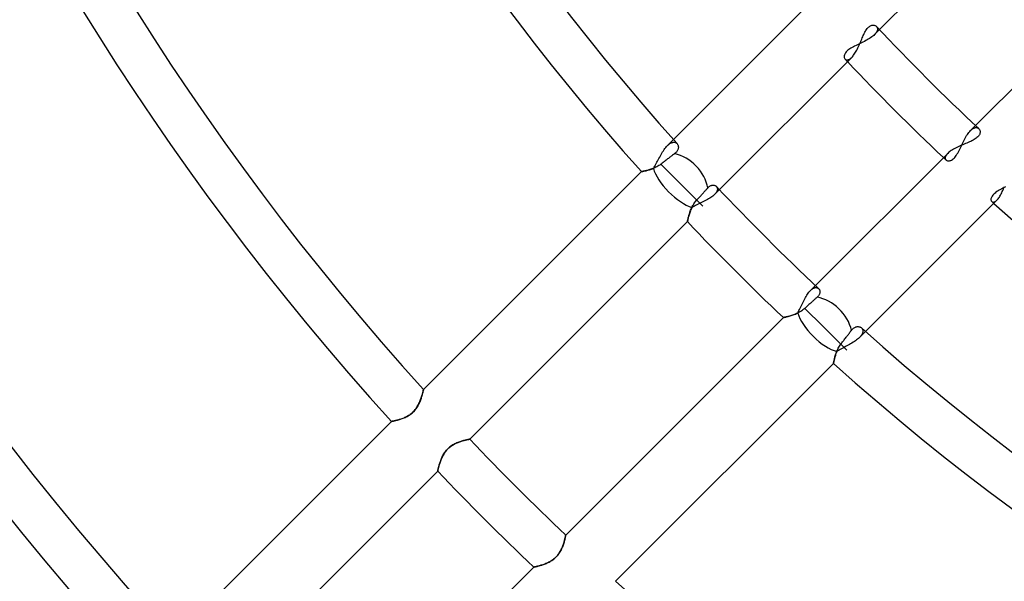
# Model space of a CAD drawing. Header units: millimetres. Extents: x -243 to 243, y -242 to 242.
# Tile 20 of 77: x -96 to -57, y -80 to -58. Entities that reach past the tile are written whole.
import ezdxf

# ---------------------------------------------------------------- set-up
doc = ezdxf.new("R2010")
doc.units = ezdxf.units.MM
doc.layers.add('MAIN-1', color=7, linetype='Continuous')

msp = doc.modelspace()

# ---------------------------------------------------------------- linework, layer by layer
at = {"layer": 'MAIN-1'}
for p, q in [((-62.244, -58.446), (-57.012, -53.215)), ((-53.215, -57.012), (-58.446, -62.244)), ((-65.193, -57.598), (-70.393, -62.798)), ((-62.756, -58.439), (-62.732, -58.406)), ((-62.732, -58.406), (-62.707, -58.377)), ((-62.707, -58.377), (-62.682, -58.351)), ((-62.682, -58.351), (-62.655, -58.328)), ((-62.655, -58.328), (-62.629, -58.309)), ((-62.629, -58.309), (-62.602, -58.293)), ((-62.602, -58.293), (-62.576, -58.282)), ((-62.576, -58.282), (-62.55, -58.273)), ((-62.55, -58.273), (-62.524, -58.268)), ((-62.524, -58.268), (-62.499, -58.266)), ((-62.499, -58.266), (-62.476, -58.267)), ((-62.476, -58.267), (-62.453, -58.27)), ((-62.453, -58.27), (-62.432, -58.276)), ((-62.432, -58.276), (-62.412, -58.284)), ((-62.412, -58.284), (-62.394, -58.294)), ((-62.394, -58.294), (-62.377, -58.306)), ((-62.377, -58.306), (-62.363, -58.319)), ((-62.363, -58.319), (-62.353, -58.331)), ((-62.353, -58.331), (-62.345, -58.343)), ((-62.345, -58.343), (-62.338, -58.356)), ((-62.338, -58.356), (-62.332, -58.37)), ((-62.332, -58.37), (-62.327, -58.385)), ((-62.327, -58.385), (-62.325, -58.4)), ((-62.325, -58.4), (-62.323, -58.416)), ((-62.947, -58.821), (-62.927, -58.774)), ((-62.927, -58.774), (-62.907, -58.728)), ((-62.907, -58.728), (-62.887, -58.682)), ((-62.887, -58.682), (-62.867, -58.638)), ((-62.867, -58.638), (-62.846, -58.594)), ((-62.846, -58.594), (-62.824, -58.552)), ((-62.824, -58.552), (-62.802, -58.512)), ((-62.802, -58.512), (-62.779, -58.474)), ((-62.779, -58.474), (-62.756, -58.439)), ((-62.639, -58.796), (-62.687, -58.825)), ((-62.593, -58.766), (-62.639, -58.796)), ((-62.55, -58.736), (-62.593, -58.766)), ((-62.51, -58.705), (-62.55, -58.736)), ((-62.473, -58.674), (-62.51, -58.705)), ((-62.44, -58.643), (-62.473, -58.674)), ((-62.44, -58.643), (-62.244, -58.446)), ((-62.421, -58.623), (-62.44, -58.643)), ((-62.403, -58.603), (-62.421, -58.623)), ((-62.387, -58.583), (-62.403, -58.603)), ((-62.373, -58.563), (-62.387, -58.583)), ((-62.361, -58.543), (-62.373, -58.563)), ((-62.35, -58.524), (-62.361, -58.543)), ((-62.341, -58.505), (-62.35, -58.524)), ((-62.334, -58.486), (-62.341, -58.505)), ((-62.329, -58.468), (-62.334, -58.486)), ((-62.325, -58.45), (-62.329, -58.468)), ((-62.324, -58.433), (-62.325, -58.45)), ((-62.323, -58.416), (-62.324, -58.433)), ((-63.375, -59.177), (-63.42, -59.205)), ((-63.328, -59.149), (-63.375, -59.177)), ((-63.278, -59.121), (-63.328, -59.149)), ((-63.226, -59.095), (-63.278, -59.121)), ((-63.173, -59.068), (-63.226, -59.095)), ((-63.119, -59.042), (-63.173, -59.068)), ((-63.064, -59.016), (-63.119, -59.042)), ((-63.118, -59.208), (-63.095, -59.161)), ((-63.095, -59.161), (-63.072, -59.113)), ((-63.072, -59.113), (-63.05, -59.064)), ((-63.009, -58.99), (-63.064, -59.016)), ((-63.05, -59.064), (-63.029, -59.015)), ((-63.029, -59.015), (-63.008, -58.966)), ((-62.953, -58.963), (-63.009, -58.99)), ((-63.008, -58.966), (-62.987, -58.918)), ((-62.987, -58.918), (-62.967, -58.869)), ((-62.967, -58.869), (-62.947, -58.821)), ((-62.898, -58.937), (-62.953, -58.963)), ((-62.843, -58.91), (-62.898, -58.937)), ((-62.79, -58.882), (-62.843, -58.91)), ((-62.738, -58.854), (-62.79, -58.882)), ((-62.687, -58.825), (-62.738, -58.854)), ((-68.575, -64.778), (-63.342, -59.545)), ((-63.637, -59.477), (-63.64, -59.505)), ((-63.64, -59.505), (-63.639, -59.53)), ((-63.639, -59.53), (-63.635, -59.554)), ((-63.63, -59.448), (-63.637, -59.477)), ((-63.635, -59.554), (-63.628, -59.576)), ((-63.619, -59.419), (-63.63, -59.448)), ((-63.628, -59.576), (-63.618, -59.595)), ((-63.604, -59.388), (-63.619, -59.419)), ((-63.584, -59.357), (-63.604, -59.388)), ((-63.56, -59.326), (-63.584, -59.357)), ((-63.531, -59.295), (-63.56, -59.326)), ((-63.498, -59.264), (-63.531, -59.295)), ((-63.461, -59.234), (-63.498, -59.264)), ((-63.42, -59.205), (-63.461, -59.234)), ((-63.386, -59.584), (-63.364, -59.566)), ((-63.364, -59.566), (-63.342, -59.545)), ((-63.342, -59.545), (-63.317, -59.518)), ((-63.317, -59.518), (-63.291, -59.488)), ((-63.291, -59.488), (-63.266, -59.455)), ((-63.266, -59.455), (-63.24, -59.419)), ((-63.24, -59.419), (-63.215, -59.381)), ((-63.215, -59.381), (-63.19, -59.34)), ((-63.19, -59.34), (-63.165, -59.298)), ((-63.165, -59.298), (-63.141, -59.254)), ((-63.141, -59.254), (-63.118, -59.208)), ((-63.618, -59.595), (-63.605, -59.611)), ((-63.605, -59.611), (-63.594, -59.621)), ((-63.594, -59.621), (-63.582, -59.63)), ((-63.582, -59.63), (-63.569, -59.636)), ((-63.569, -59.636), (-63.554, -59.641)), ((-63.554, -59.641), (-63.539, -59.644)), ((-63.539, -59.644), (-63.522, -59.644)), ((-63.522, -59.644), (-63.505, -59.643)), ((-63.505, -59.643), (-63.487, -59.639)), ((-63.487, -59.639), (-63.468, -59.633)), ((-63.468, -59.633), (-63.448, -59.624)), ((-63.448, -59.624), (-63.428, -59.613)), ((-63.428, -59.613), (-63.407, -59.6)), ((-63.407, -59.6), (-63.386, -59.584)), ((-58.446, -62.244), (-58.643, -62.44)), ((-58.855, -62.74), (-58.826, -62.69)), ((-58.826, -62.69), (-58.797, -62.641)), ((-58.797, -62.641), (-58.767, -62.595)), ((-58.767, -62.595), (-58.736, -62.551)), ((-58.736, -62.551), (-58.705, -62.51)), ((-58.705, -62.51), (-58.674, -62.473)), ((-58.674, -62.473), (-58.643, -62.44)), ((-58.643, -62.44), (-58.623, -62.421)), ((-58.623, -62.421), (-58.603, -62.403)), ((-58.603, -62.403), (-58.583, -62.387)), ((-58.583, -62.387), (-58.563, -62.373)), ((-58.563, -62.373), (-58.543, -62.361)), ((-58.543, -62.361), (-58.524, -62.35)), ((-58.524, -62.35), (-58.505, -62.341)), ((-58.505, -62.341), (-58.486, -62.334)), ((-58.486, -62.334), (-58.468, -62.329)), ((-58.468, -62.329), (-58.45, -62.325)), ((-58.45, -62.325), (-58.433, -62.324)), ((-58.433, -62.324), (-58.416, -62.323)), ((-58.416, -62.323), (-58.4, -62.325)), ((-58.4, -62.325), (-58.385, -62.327)), ((-58.36, -62.691), (-58.39, -62.718)), ((-58.385, -62.327), (-58.37, -62.332)), ((-58.37, -62.332), (-58.356, -62.338)), ((-58.334, -62.662), (-58.36, -62.691)), ((-58.356, -62.338), (-58.343, -62.345)), ((-58.343, -62.345), (-58.331, -62.353)), ((-58.312, -62.633), (-58.334, -62.662)), ((-58.331, -62.353), (-58.319, -62.363)), ((-58.319, -62.363), (-58.304, -62.379)), ((-58.295, -62.605), (-58.312, -62.633)), ((-58.304, -62.379), (-58.291, -62.398)), ((-58.282, -62.576), (-58.295, -62.605)), ((-58.291, -62.398), (-58.28, -62.42)), ((-58.273, -62.548), (-58.282, -62.576)), ((-58.28, -62.42), (-58.273, -62.443)), ((-58.273, -62.443), (-58.268, -62.467)), ((-58.268, -62.52), (-58.273, -62.548)), ((-58.268, -62.467), (-58.266, -62.493)), ((-58.266, -62.493), (-58.268, -62.52)), ((-70.696, -63.108), (-70.663, -63.071)), ((-70.663, -63.071), (-70.631, -63.036)), ((-70.393, -62.798), (-70.631, -63.036)), ((-70.631, -63.036), (-70.607, -63.013)), ((-70.607, -63.013), (-70.583, -62.992)), ((-70.583, -62.992), (-70.559, -62.973)), ((-70.559, -62.973), (-70.535, -62.956)), ((-70.535, -62.956), (-70.511, -62.942)), ((-70.511, -62.942), (-70.488, -62.929)), ((-70.488, -62.929), (-70.465, -62.919)), ((-70.465, -62.919), (-70.443, -62.912)), ((-70.443, -62.912), (-70.421, -62.906)), ((-70.421, -62.906), (-70.4, -62.903)), ((-70.4, -62.903), (-70.38, -62.901)), ((-70.38, -62.901), (-70.361, -62.902)), ((-70.361, -62.902), (-70.342, -62.905)), ((-70.342, -62.905), (-70.324, -62.909)), ((-70.324, -62.909), (-70.307, -62.916)), ((-70.307, -62.916), (-70.291, -62.924)), ((-70.291, -62.924), (-70.276, -62.934)), ((-70.276, -62.934), (-70.263, -62.945)), ((-70.263, -62.945), (-70.25, -62.958)), ((-70.25, -62.958), (-70.238, -62.973)), ((-70.238, -62.973), (-70.227, -62.989)), ((-70.227, -62.989), (-70.218, -63.006)), ((-70.218, -63.006), (-70.211, -63.025)), ((-70.211, -63.025), (-70.205, -63.045)), ((-70.205, -63.045), (-70.201, -63.065)), ((-70.201, -63.065), (-70.199, -63.086)), ((-59.11, -63.071), (-59.163, -63.096)), ((-59.056, -63.047), (-59.11, -63.071)), ((-59.002, -63.023), (-59.056, -63.047)), ((-59.044, -63.123), (-59.018, -63.068)), ((-59.018, -63.068), (-58.992, -63.013)), ((-58.948, -63), (-59.002, -63.023)), ((-58.992, -63.013), (-58.965, -62.957)), ((-58.965, -62.957), (-58.938, -62.902)), ((-58.894, -62.977), (-58.948, -63)), ((-58.938, -62.902), (-58.911, -62.847)), ((-58.911, -62.847), (-58.883, -62.793)), ((-58.841, -62.955), (-58.894, -62.977)), ((-58.883, -62.793), (-58.855, -62.74)), ((-58.788, -62.933), (-58.841, -62.955)), ((-58.737, -62.911), (-58.788, -62.933)), ((-58.687, -62.889), (-58.737, -62.911)), ((-58.638, -62.867), (-58.687, -62.889)), ((-58.591, -62.844), (-58.638, -62.867)), ((-58.545, -62.821), (-58.591, -62.844)), ((-58.502, -62.796), (-58.545, -62.821)), ((-58.461, -62.771), (-58.502, -62.796)), ((-58.424, -62.745), (-58.461, -62.771)), ((-58.39, -62.718), (-58.424, -62.745)), ((-70.937, -63.488), (-70.908, -63.435)), ((-70.908, -63.435), (-70.88, -63.384)), ((-70.88, -63.384), (-70.85, -63.334)), ((-70.85, -63.334), (-70.82, -63.285)), ((-70.82, -63.285), (-70.79, -63.237)), ((-70.79, -63.237), (-70.759, -63.192)), ((-70.759, -63.192), (-70.728, -63.149)), ((-70.728, -63.149), (-70.696, -63.108)), ((-70.479, -63.455), (-70.507, -63.476)), ((-70.452, -63.434), (-70.479, -63.455)), ((-70.424, -63.413), (-70.452, -63.434)), ((-70.397, -63.393), (-70.424, -63.413)), ((-70.371, -63.373), (-70.397, -63.393)), ((-70.346, -63.354), (-70.371, -63.373)), ((-70.32, -63.333), (-70.346, -63.354)), ((-70.297, -63.312), (-70.32, -63.333)), ((-70.276, -63.29), (-70.297, -63.312)), ((-70.257, -63.267), (-70.276, -63.29)), ((-70.242, -63.244), (-70.257, -63.267)), ((-70.228, -63.221), (-70.242, -63.244)), ((-70.218, -63.198), (-70.228, -63.221)), ((-70.21, -63.175), (-70.218, -63.198)), ((-70.204, -63.152), (-70.21, -63.175)), ((-70.2, -63.13), (-70.204, -63.152)), ((-70.198, -63.108), (-70.2, -63.13)), ((-70.199, -63.086), (-70.198, -63.108)), ((-59.545, -63.342), (-64.778, -68.575)), ((-59.633, -63.467), (-59.639, -63.486)), ((-59.624, -63.448), (-59.633, -63.467)), ((-59.613, -63.428), (-59.624, -63.448)), ((-59.6, -63.407), (-59.613, -63.428)), ((-59.584, -63.386), (-59.6, -63.407)), ((-59.566, -63.364), (-59.584, -63.386)), ((-59.545, -63.342), (-59.566, -63.364)), ((-59.515, -63.314), (-59.545, -63.342)), ((-59.481, -63.286), (-59.515, -63.314)), ((-59.444, -63.257), (-59.481, -63.286)), ((-59.403, -63.229), (-59.444, -63.257)), ((-59.359, -63.201), (-59.403, -63.229)), ((-59.313, -63.174), (-59.359, -63.201)), ((-59.265, -63.147), (-59.313, -63.174)), ((-59.266, -63.5), (-59.237, -63.464)), ((-59.215, -63.121), (-59.265, -63.147)), ((-59.237, -63.464), (-59.207, -63.423)), ((-59.163, -63.096), (-59.215, -63.121)), ((-59.207, -63.423), (-59.179, -63.379)), ((-59.179, -63.379), (-59.151, -63.332)), ((-59.151, -63.332), (-59.124, -63.282)), ((-59.124, -63.282), (-59.097, -63.23)), ((-59.097, -63.23), (-59.07, -63.177)), ((-59.07, -63.177), (-59.044, -63.123)), ((-71.156, -63.891), (-71.128, -63.845)), ((-71.128, -63.845), (-71.101, -63.797)), ((-71.101, -63.797), (-71.074, -63.747)), ((-71.074, -63.747), (-71.047, -63.696)), ((-71.015, -63.853), (-71.055, -63.875)), ((-71.047, -63.696), (-71.02, -63.645)), ((-71.02, -63.645), (-70.992, -63.592)), ((-70.975, -63.829), (-71.015, -63.853)), ((-70.992, -63.592), (-70.965, -63.54)), ((-70.936, -63.803), (-70.975, -63.829)), ((-70.965, -63.54), (-70.937, -63.488)), ((-70.898, -63.775), (-70.936, -63.803)), ((-70.867, -63.751), (-70.898, -63.775)), ((-70.898, -63.775), (-70.184, -64.488)), ((-70.836, -63.727), (-70.867, -63.751)), ((-70.806, -63.704), (-70.836, -63.727)), ((-70.777, -63.682), (-70.806, -63.704)), ((-70.746, -63.659), (-70.777, -63.682)), ((-70.716, -63.635), (-70.746, -63.659)), ((-70.684, -63.611), (-70.716, -63.635)), ((-70.653, -63.588), (-70.684, -63.611)), ((-70.622, -63.564), (-70.653, -63.588)), ((-70.592, -63.541), (-70.622, -63.564)), ((-70.562, -63.518), (-70.592, -63.541)), ((-70.534, -63.497), (-70.562, -63.518)), ((-70.507, -63.476), (-70.534, -63.497)), ((-59.643, -63.505), (-59.644, -63.522)), ((-59.644, -63.522), (-59.644, -63.539)), ((-59.644, -63.539), (-59.641, -63.554)), ((-59.639, -63.486), (-59.643, -63.505)), ((-59.641, -63.554), (-59.636, -63.569)), ((-59.636, -63.569), (-59.63, -63.582)), ((-59.63, -63.582), (-59.621, -63.594)), ((-59.621, -63.594), (-59.611, -63.605)), ((-59.611, -63.605), (-59.595, -63.618)), ((-59.595, -63.618), (-59.576, -63.628)), ((-59.576, -63.628), (-59.555, -63.635)), ((-59.555, -63.635), (-59.531, -63.639)), ((-59.531, -63.639), (-59.505, -63.64)), ((-59.505, -63.64), (-59.478, -63.637)), ((-59.478, -63.637), (-59.45, -63.631)), ((-59.45, -63.631), (-59.42, -63.62)), ((-59.42, -63.62), (-59.39, -63.605)), ((-59.39, -63.605), (-59.359, -63.586)), ((-59.359, -63.586), (-59.328, -63.562)), ((-59.328, -63.562), (-59.297, -63.533)), ((-59.297, -63.533), (-59.266, -63.5)), ((-71.66, -64.066), (-80.279, -72.685)), ((-71.659, -64.066), (-71.66, -64.066)), ((-71.66, -64.066), (-71.659, -64.066)), ((-71.654, -64.065), (-71.659, -64.066)), ((-71.659, -64.066), (-71.654, -64.065)), ((-71.647, -64.063), (-71.654, -64.065)), ((-71.654, -64.065), (-71.645, -64.063)), ((-71.636, -64.061), (-71.647, -64.063)), ((-71.645, -64.063), (-71.634, -64.061)), ((-71.623, -64.059), (-71.636, -64.061)), ((-71.634, -64.061), (-71.62, -64.058)), ((-71.607, -64.056), (-71.623, -64.059)), ((-71.62, -64.058), (-71.602, -64.055)), ((-71.588, -64.052), (-71.607, -64.056)), ((-71.602, -64.055), (-71.582, -64.051)), ((-71.567, -64.048), (-71.588, -64.052)), ((-71.582, -64.051), (-71.559, -64.046)), ((-71.544, -64.043), (-71.567, -64.048)), ((-71.559, -64.046), (-71.533, -64.04)), ((-71.518, -64.037), (-71.544, -64.043)), ((-71.533, -64.04), (-71.506, -64.034)), ((-71.49, -64.031), (-71.518, -64.037)), ((-71.506, -64.034), (-71.476, -64.027)), ((-71.461, -64.023), (-71.49, -64.031)), ((-71.476, -64.027), (-71.444, -64.019)), ((-71.43, -64.015), (-71.461, -64.023)), ((-71.444, -64.019), (-71.41, -64.01)), ((-71.397, -64.007), (-71.43, -64.015)), ((-71.41, -64.01), (-71.375, -64)), ((-71.362, -63.997), (-71.397, -64.007)), ((-71.375, -64), (-71.339, -63.99)), ((-71.327, -63.986), (-71.362, -63.997)), ((-71.339, -63.99), (-71.301, -63.978)), ((-71.29, -63.974), (-71.327, -63.986)), ((-71.301, -63.978), (-71.263, -63.965)), ((-71.252, -63.961), (-71.29, -63.974)), ((-71.263, -63.965), (-71.224, -63.951)), ((-71.214, -63.947), (-71.252, -63.961)), ((-71.224, -63.951), (-71.184, -63.935)), ((-71.175, -63.931), (-71.214, -63.947)), ((-71.184, -63.935), (-71.156, -63.891)), ((-71.135, -63.914), (-71.175, -63.931)), ((-71.095, -63.895), (-71.135, -63.914)), ((-71.055, -63.875), (-71.095, -63.895)), ((-69.235, -65.438), (-70.184, -64.488)), ((-68.956, -64.642), (-68.935, -64.63)), ((-68.935, -64.63), (-68.914, -64.62)), ((-68.914, -64.62), (-68.893, -64.612)), ((-68.893, -64.612), (-68.872, -64.606)), ((-68.872, -64.606), (-68.852, -64.602)), ((-68.852, -64.602), (-68.833, -64.601)), ((-68.833, -64.601), (-68.814, -64.601)), ((-68.814, -64.601), (-68.795, -64.602)), ((-68.795, -64.602), (-68.778, -64.605)), ((-68.778, -64.605), (-68.761, -64.61)), ((-68.761, -64.61), (-68.745, -64.616)), ((-68.745, -64.616), (-68.731, -64.623)), ((-68.731, -64.623), (-68.717, -64.632)), ((-68.717, -64.632), (-68.705, -64.642)), ((-69.327, -65.033), (-69.302, -65.005)), ((-69.302, -65.005), (-69.277, -64.978)), ((-69.277, -64.978), (-69.253, -64.951)), ((-69.253, -64.951), (-69.23, -64.925)), ((-69.23, -64.925), (-69.208, -64.901)), ((-69.208, -64.901), (-69.186, -64.876)), ((-69.186, -64.876), (-69.163, -64.852)), ((-69.163, -64.852), (-69.141, -64.827)), ((-69.141, -64.827), (-69.119, -64.803)), ((-69.119, -64.803), (-69.098, -64.779)), ((-69.098, -64.779), (-69.077, -64.756)), ((-69.077, -64.756), (-69.057, -64.734)), ((-69.057, -64.734), (-69.038, -64.713)), ((-69.038, -64.713), (-69.018, -64.692)), ((-69.018, -64.692), (-68.998, -64.673)), ((-68.998, -64.673), (-68.977, -64.656)), ((-68.977, -64.656), (-68.956, -64.642)), ((-68.801, -65.002), (-68.836, -65.032)), ((-68.77, -64.973), (-68.801, -65.002)), ((-68.77, -64.973), (-68.575, -64.778)), ((-68.751, -64.953), (-68.77, -64.973)), ((-68.733, -64.933), (-68.751, -64.953)), ((-68.718, -64.913), (-68.733, -64.933)), ((-68.703, -64.893), (-68.718, -64.913)), ((-68.705, -64.642), (-68.693, -64.653)), ((-68.691, -64.874), (-68.703, -64.893)), ((-68.693, -64.653), (-68.684, -64.664)), ((-68.681, -64.855), (-68.691, -64.874)), ((-68.684, -64.664), (-68.675, -64.676)), ((-68.672, -64.836), (-68.681, -64.855)), ((-68.675, -64.676), (-68.668, -64.689)), ((-68.665, -64.817), (-68.672, -64.836)), ((-68.668, -64.689), (-68.663, -64.703)), ((-68.66, -64.799), (-68.665, -64.817)), ((-68.663, -64.703), (-68.658, -64.717)), ((-68.656, -64.782), (-68.66, -64.799)), ((-68.658, -64.717), (-68.655, -64.732)), ((-68.654, -64.765), (-68.656, -64.782)), ((-68.655, -64.732), (-68.654, -64.748)), ((-68.654, -64.748), (-68.654, -64.765)), ((-57.788, -65.03), (-57.805, -65.059)), ((-57.766, -65.001), (-57.788, -65.03)), ((-57.739, -64.971), (-57.766, -65.001)), ((-57.709, -64.942), (-57.739, -64.971)), ((-57.675, -64.912), (-57.709, -64.942)), ((-57.638, -64.883), (-57.675, -64.912)), ((-57.598, -64.855), (-57.638, -64.883)), ((-57.554, -64.826), (-57.598, -64.855)), ((-57.508, -64.798), (-57.554, -64.826)), ((-57.46, -64.771), (-57.508, -64.798)), ((-57.479, -65.033), (-57.456, -64.992)), ((-57.411, -64.743), (-57.46, -64.771)), ((-57.456, -64.992), (-57.433, -64.949)), ((-57.433, -64.949), (-57.41, -64.903)), ((-57.361, -64.716), (-57.411, -64.743)), ((-57.41, -64.903), (-57.388, -64.856)), ((-57.388, -64.856), (-57.367, -64.808)), ((-57.367, -64.808), (-57.346, -64.758)), ((-57.309, -64.688), (-57.361, -64.716)), ((-57.346, -64.758), (-57.326, -64.707)), ((-57.326, -64.707), (-57.306, -64.655)), ((-57.258, -64.661), (-57.309, -64.688)), ((-69.646, -65.447), (-69.627, -65.41)), ((-69.627, -65.41), (-69.605, -65.373)), ((-69.605, -65.373), (-69.583, -65.336)), ((-69.583, -65.336), (-69.558, -65.3)), ((-69.516, -65.403), (-69.566, -65.428)), ((-69.558, -65.3), (-69.532, -65.265)), ((-69.532, -65.265), (-69.505, -65.23)), ((-69.464, -65.378), (-69.516, -65.403)), ((-69.505, -65.23), (-69.476, -65.197)), ((-69.476, -65.197), (-69.451, -65.17)), ((-69.412, -65.354), (-69.464, -65.378)), ((-69.451, -65.17), (-69.428, -65.144)), ((-69.428, -65.144), (-69.403, -65.117)), ((-69.359, -65.329), (-69.412, -65.354)), ((-69.403, -65.117), (-69.378, -65.089)), ((-69.378, -65.089), (-69.352, -65.061)), ((-69.307, -65.304), (-69.359, -65.329)), ((-69.352, -65.061), (-69.327, -65.033)), ((-69.254, -65.279), (-69.307, -65.304)), ((-69.202, -65.253), (-69.254, -65.279)), ((-69.15, -65.227), (-69.202, -65.253)), ((-69.099, -65.201), (-69.15, -65.227)), ((-69.05, -65.174), (-69.099, -65.201)), ((-69.003, -65.146), (-69.05, -65.174)), ((-68.958, -65.118), (-69.003, -65.146)), ((-68.914, -65.09), (-68.958, -65.118)), ((-68.874, -65.061), (-68.914, -65.09)), ((-68.836, -65.032), (-68.874, -65.061)), ((-62.798, -70.393), (-57.598, -65.193)), ((-57.834, -65.139), (-57.837, -65.164)), ((-57.837, -65.164), (-57.836, -65.186)), ((-57.836, -65.186), (-57.832, -65.206)), ((-57.828, -65.114), (-57.834, -65.139)), ((-57.832, -65.206), (-57.825, -65.224)), ((-57.819, -65.087), (-57.828, -65.114)), ((-57.825, -65.224), (-57.815, -65.24)), ((-57.805, -65.059), (-57.819, -65.087)), ((-57.815, -65.24), (-57.804, -65.252)), ((-57.804, -65.252), (-57.791, -65.261)), ((-57.791, -65.261), (-57.777, -65.268)), ((-57.777, -65.268), (-57.761, -65.272)), ((-57.761, -65.272), (-57.744, -65.273)), ((-57.744, -65.273), (-57.726, -65.271)), ((-57.726, -65.271), (-57.707, -65.266)), ((-57.707, -65.266), (-57.686, -65.258)), ((-57.686, -65.258), (-57.665, -65.246)), ((-57.665, -65.246), (-57.643, -65.232)), ((-57.643, -65.232), (-57.621, -65.214)), ((-57.621, -65.214), (-57.598, -65.193)), ((-57.598, -65.193), (-57.574, -65.167)), ((-57.574, -65.167), (-57.55, -65.138)), ((-57.55, -65.138), (-57.526, -65.106)), ((-57.526, -65.106), (-57.502, -65.071)), ((-57.502, -65.071), (-57.479, -65.033)), ((-69.79, -65.829), (-69.781, -65.798)), ((-69.776, -65.779), (-69.786, -65.817)), ((-69.781, -65.798), (-69.772, -65.766)), ((-69.763, -65.739), (-69.776, -65.779)), ((-69.772, -65.766), (-69.762, -65.733)), ((-69.75, -65.698), (-69.763, -65.739)), ((-69.762, -65.733), (-69.75, -65.699)), ((-69.736, -65.656), (-69.75, -65.698)), ((-69.75, -65.699), (-69.739, -65.664)), ((-69.739, -65.664), (-69.726, -65.629)), ((-69.72, -65.612), (-69.736, -65.656)), ((-69.726, -65.629), (-69.712, -65.593)), ((-69.702, -65.568), (-69.72, -65.612)), ((-69.712, -65.593), (-69.697, -65.557)), ((-69.683, -65.524), (-69.702, -65.568)), ((-69.697, -65.557), (-69.682, -65.52)), ((-69.663, -65.48), (-69.683, -65.524)), ((-69.682, -65.52), (-69.665, -65.484)), ((-69.665, -65.484), (-69.646, -65.447)), ((-69.615, -65.454), (-69.663, -65.48)), ((-69.566, -65.428), (-69.615, -65.454)), ((-78.451, -74.654), (-69.841, -66.044)), ((-69.84, -66.036), (-69.841, -66.042)), ((-69.841, -66.043), (-69.84, -66.038)), ((-69.841, -66.042), (-69.841, -66.044)), ((-69.841, -66.044), (-69.841, -66.043)), ((-69.837, -66.025), (-69.84, -66.036)), ((-69.84, -66.038), (-69.839, -66.031)), ((-69.839, -66.031), (-69.837, -66.022)), ((-69.837, -66.022), (-69.834, -66.009)), ((-69.834, -66.011), (-69.837, -66.025)), ((-69.83, -65.993), (-69.834, -66.011)), ((-69.834, -66.009), (-69.831, -65.994)), ((-69.831, -65.994), (-69.827, -65.977)), ((-69.825, -65.971), (-69.83, -65.993)), ((-69.827, -65.977), (-69.822, -65.957)), ((-69.819, -65.946), (-69.825, -65.971)), ((-69.822, -65.957), (-69.817, -65.935)), ((-69.813, -65.918), (-69.819, -65.946)), ((-69.817, -65.935), (-69.811, -65.912)), ((-69.805, -65.887), (-69.813, -65.918)), ((-69.811, -65.912), (-69.805, -65.886)), ((-69.796, -65.853), (-69.805, -65.887)), ((-69.805, -65.886), (-69.798, -65.858)), ((-69.798, -65.858), (-69.79, -65.829)), ((-69.786, -65.817), (-69.796, -65.853)), ((-65.119, -68.958), (-65.09, -68.915)), ((-65.09, -68.915), (-65.061, -68.874)), ((-65.061, -68.874), (-65.032, -68.836)), ((-65.032, -68.836), (-65.003, -68.801)), ((-65.003, -68.801), (-64.973, -68.77)), ((-64.778, -68.575), (-64.973, -68.77)), ((-64.973, -68.77), (-64.953, -68.751)), ((-64.953, -68.751), (-64.933, -68.734)), ((-64.933, -68.734), (-64.913, -68.718)), ((-64.913, -68.718), (-64.893, -68.704)), ((-64.893, -68.704), (-64.874, -68.691)), ((-64.874, -68.691), (-64.855, -68.681)), ((-64.855, -68.681), (-64.836, -68.672)), ((-64.836, -68.672), (-64.818, -68.665)), ((-64.818, -68.665), (-64.8, -68.66)), ((-64.8, -68.66), (-64.782, -68.656)), ((-64.782, -68.656), (-64.765, -68.654)), ((-64.765, -68.654), (-64.748, -68.654)), ((-64.748, -68.654), (-64.733, -68.655)), ((-64.733, -68.655), (-64.717, -68.658)), ((-64.717, -68.658), (-64.703, -68.663)), ((-64.703, -68.663), (-64.689, -68.668)), ((-64.689, -68.668), (-64.676, -68.675)), ((-64.676, -68.675), (-64.664, -68.684)), ((-64.664, -68.684), (-64.653, -68.693)), ((-64.653, -68.693), (-64.641, -68.705)), ((-64.641, -68.705), (-64.631, -68.718)), ((-64.631, -68.718), (-64.623, -68.732)), ((-64.62, -68.915), (-64.63, -68.936)), ((-64.623, -68.732), (-64.615, -68.747)), ((-64.613, -68.895), (-64.62, -68.915)), ((-64.615, -68.747), (-64.609, -68.763)), ((-64.607, -68.875), (-64.613, -68.895)), ((-64.609, -68.763), (-64.605, -68.78)), ((-64.603, -68.855), (-64.607, -68.875)), ((-64.605, -68.78), (-64.602, -68.798)), ((-64.601, -68.835), (-64.603, -68.855)), ((-64.602, -68.798), (-64.6, -68.816)), ((-64.6, -68.816), (-64.601, -68.835)), ((-65.329, -69.36), (-65.304, -69.308)), ((-65.304, -69.308), (-65.279, -69.255)), ((-65.279, -69.255), (-65.254, -69.203)), ((-65.254, -69.203), (-65.228, -69.151)), ((-65.228, -69.151), (-65.201, -69.1)), ((-65.201, -69.1), (-65.174, -69.051)), ((-65.174, -69.051), (-65.147, -69.004)), ((-65.147, -69.004), (-65.119, -68.958)), ((-65.005, -69.302), (-65.033, -69.327)), ((-64.978, -69.277), (-65.005, -69.302)), ((-64.951, -69.253), (-64.978, -69.277)), ((-64.925, -69.23), (-64.951, -69.253)), ((-64.901, -69.208), (-64.925, -69.23)), ((-64.876, -69.186), (-64.901, -69.208)), ((-64.852, -69.163), (-64.876, -69.186)), ((-64.827, -69.141), (-64.852, -69.163)), ((-64.803, -69.119), (-64.827, -69.141)), ((-64.779, -69.098), (-64.803, -69.119)), ((-64.756, -69.077), (-64.779, -69.098)), ((-64.734, -69.057), (-64.756, -69.077)), ((-64.713, -69.038), (-64.734, -69.057)), ((-64.692, -69.018), (-64.713, -69.038)), ((-64.673, -68.998), (-64.692, -69.018)), ((-64.657, -68.977), (-64.673, -68.998)), ((-64.642, -68.956), (-64.657, -68.977)), ((-64.63, -68.936), (-64.642, -68.956)), ((-65.612, -69.72), (-65.568, -69.702)), ((-65.566, -69.701), (-65.608, -69.718)), ((-65.568, -69.702), (-65.524, -69.683)), ((-65.524, -69.683), (-65.566, -69.701)), ((-65.524, -69.683), (-65.48, -69.663)), ((-65.482, -69.664), (-65.524, -69.683)), ((-65.44, -69.643), (-65.482, -69.664)), ((-65.48, -69.663), (-65.454, -69.616)), ((-65.454, -69.616), (-65.429, -69.567)), ((-65.398, -69.62), (-65.44, -69.643)), ((-65.429, -69.567), (-65.404, -69.516)), ((-65.404, -69.516), (-65.379, -69.465)), ((-65.356, -69.595), (-65.398, -69.62)), ((-65.379, -69.465), (-65.354, -69.413)), ((-65.315, -69.568), (-65.356, -69.595)), ((-65.354, -69.413), (-65.329, -69.36)), ((-65.274, -69.54), (-65.315, -69.568)), ((-65.235, -69.509), (-65.274, -69.54)), ((-65.197, -69.476), (-65.235, -69.509)), ((-65.17, -69.451), (-65.197, -69.476)), ((-65.197, -69.476), (-64.488, -70.184)), ((-65.144, -69.428), (-65.17, -69.451)), ((-65.117, -69.403), (-65.144, -69.428)), ((-65.089, -69.378), (-65.117, -69.403)), ((-65.061, -69.352), (-65.089, -69.378)), ((-65.033, -69.327), (-65.061, -69.352)), ((-66.044, -69.841), (-74.654, -78.451)), ((-66.042, -69.841), (-66.044, -69.841)), ((-66.044, -69.841), (-66.042, -69.841)), ((-66.037, -69.84), (-66.042, -69.841)), ((-66.042, -69.841), (-66.036, -69.84)), ((-66.027, -69.838), (-66.037, -69.84)), ((-66.036, -69.84), (-66.025, -69.837)), ((-66.014, -69.835), (-66.027, -69.838)), ((-66.025, -69.837), (-66.011, -69.834)), ((-65.998, -69.831), (-66.014, -69.835)), ((-66.011, -69.834), (-65.993, -69.83)), ((-65.978, -69.827), (-65.998, -69.831)), ((-65.993, -69.83), (-65.971, -69.825)), ((-65.955, -69.822), (-65.978, -69.827)), ((-65.971, -69.825), (-65.946, -69.82)), ((-65.93, -69.816), (-65.955, -69.822)), ((-65.946, -69.82), (-65.918, -69.813)), ((-65.902, -69.809), (-65.93, -69.816)), ((-65.918, -69.813), (-65.887, -69.805)), ((-65.871, -69.801), (-65.902, -69.809)), ((-65.887, -69.805), (-65.854, -69.796)), ((-65.838, -69.792), (-65.871, -69.801)), ((-65.854, -69.796), (-65.817, -69.787)), ((-65.803, -69.783), (-65.838, -69.792)), ((-65.817, -69.787), (-65.779, -69.776)), ((-65.767, -69.772), (-65.803, -69.783)), ((-65.779, -69.776), (-65.739, -69.764)), ((-65.728, -69.76), (-65.767, -69.772)), ((-65.739, -69.764), (-65.698, -69.75)), ((-65.689, -69.747), (-65.728, -69.76)), ((-65.698, -69.75), (-65.656, -69.736)), ((-65.649, -69.733), (-65.689, -69.747)), ((-65.656, -69.736), (-65.612, -69.72)), ((-65.608, -69.718), (-65.649, -69.733)), ((-63.539, -71.134), (-64.488, -70.184)), ((-63.476, -70.507), (-63.455, -70.479)), ((-63.455, -70.479), (-63.434, -70.452)), ((-63.434, -70.452), (-63.413, -70.424)), ((-63.413, -70.424), (-63.393, -70.397)), ((-63.393, -70.397), (-63.373, -70.371)), ((-63.373, -70.371), (-63.354, -70.346)), ((-63.354, -70.346), (-63.333, -70.32)), ((-63.333, -70.32), (-63.312, -70.297)), ((-63.312, -70.297), (-63.29, -70.276)), ((-63.29, -70.276), (-63.267, -70.258)), ((-63.267, -70.258), (-63.244, -70.242)), ((-63.244, -70.242), (-63.221, -70.228)), ((-63.221, -70.228), (-63.198, -70.218)), ((-63.198, -70.218), (-63.175, -70.21)), ((-63.175, -70.21), (-63.152, -70.204)), ((-63.152, -70.204), (-63.13, -70.2)), ((-63.13, -70.2), (-63.107, -70.198)), ((-63.107, -70.198), (-63.086, -70.199)), ((-63.086, -70.199), (-63.065, -70.201)), ((-63.065, -70.201), (-63.044, -70.205)), ((-63.044, -70.205), (-63.025, -70.211)), ((-63.036, -70.631), (-62.798, -70.393)), ((-63.025, -70.211), (-63.006, -70.218)), ((-63.006, -70.218), (-62.989, -70.227)), ((-62.989, -70.227), (-62.972, -70.238)), ((-62.972, -70.238), (-62.958, -70.25)), ((-62.958, -70.25), (-62.945, -70.263)), ((-62.945, -70.263), (-62.934, -70.276)), ((-62.934, -70.276), (-62.924, -70.291)), ((-62.919, -70.465), (-62.929, -70.488)), ((-62.924, -70.291), (-62.916, -70.307)), ((-62.912, -70.443), (-62.919, -70.465)), ((-62.916, -70.307), (-62.909, -70.324)), ((-62.906, -70.421), (-62.912, -70.443)), ((-62.909, -70.324), (-62.905, -70.342)), ((-62.903, -70.4), (-62.906, -70.421)), ((-62.905, -70.342), (-62.902, -70.361)), ((-62.901, -70.38), (-62.903, -70.4)), ((-62.902, -70.361), (-62.901, -70.38)), ((-63.775, -70.898), (-63.751, -70.867)), ((-63.751, -70.867), (-63.727, -70.836)), ((-63.727, -70.836), (-63.704, -70.806)), ((-63.704, -70.806), (-63.682, -70.777)), ((-63.682, -70.777), (-63.659, -70.746)), ((-63.659, -70.746), (-63.635, -70.716)), ((-63.635, -70.716), (-63.611, -70.684)), ((-63.611, -70.684), (-63.588, -70.653)), ((-63.588, -70.653), (-63.564, -70.622)), ((-63.564, -70.622), (-63.541, -70.592)), ((-63.541, -70.592), (-63.518, -70.562)), ((-63.518, -70.562), (-63.497, -70.534)), ((-63.497, -70.534), (-63.476, -70.507)), ((-63.334, -70.85), (-63.384, -70.88)), ((-63.284, -70.82), (-63.334, -70.85)), ((-63.237, -70.79), (-63.284, -70.82)), ((-63.192, -70.759), (-63.237, -70.79)), ((-63.149, -70.727), (-63.192, -70.759)), ((-63.108, -70.695), (-63.149, -70.727)), ((-63.071, -70.663), (-63.108, -70.695)), ((-63.036, -70.631), (-63.071, -70.663)), ((-63.013, -70.607), (-63.036, -70.631)), ((-62.992, -70.583), (-63.013, -70.607)), ((-62.973, -70.559), (-62.992, -70.583)), ((-62.956, -70.535), (-62.973, -70.559)), ((-62.942, -70.511), (-62.956, -70.535)), ((-62.929, -70.488), (-62.942, -70.511)), ((-63.971, -71.281), (-63.958, -71.244)), ((-63.951, -71.225), (-63.965, -71.265)), ((-63.958, -71.244), (-63.944, -71.206)), ((-63.935, -71.184), (-63.951, -71.225)), ((-63.944, -71.206), (-63.928, -71.167)), ((-63.891, -71.156), (-63.935, -71.184)), ((-63.928, -71.167), (-63.911, -71.129)), ((-63.911, -71.129), (-63.893, -71.09)), ((-63.893, -71.09), (-63.873, -71.051)), ((-63.845, -71.128), (-63.891, -71.156)), ((-63.873, -71.051), (-63.851, -71.012)), ((-63.851, -71.012), (-63.827, -70.974)), ((-63.796, -71.101), (-63.845, -71.128)), ((-63.827, -70.974), (-63.802, -70.935)), ((-63.802, -70.935), (-63.775, -70.898)), ((-63.747, -71.074), (-63.796, -71.101)), ((-63.696, -71.046), (-63.747, -71.074)), ((-63.644, -71.019), (-63.696, -71.046)), ((-63.592, -70.992), (-63.644, -71.019)), ((-63.54, -70.965), (-63.592, -70.992)), ((-63.487, -70.937), (-63.54, -70.965)), ((-63.435, -70.908), (-63.487, -70.937)), ((-63.384, -70.88), (-63.435, -70.908)), ((-64.065, -71.654), (-64.063, -71.646)), ((-64.063, -71.646), (-64.065, -71.654)), ((-64.061, -71.634), (-64.063, -71.646)), ((-64.063, -71.646), (-64.061, -71.635)), ((-64.058, -71.62), (-64.061, -71.634)), ((-64.061, -71.635), (-64.059, -71.622)), ((-64.059, -71.622), (-64.055, -71.605)), ((-64.055, -71.603), (-64.058, -71.62)), ((-64.051, -71.582), (-64.055, -71.603)), ((-64.055, -71.605), (-64.052, -71.586)), ((-64.052, -71.586), (-64.047, -71.564)), ((-64.046, -71.56), (-64.051, -71.582)), ((-64.047, -71.564), (-64.042, -71.54)), ((-64.041, -71.535), (-64.046, -71.56)), ((-64.042, -71.54), (-64.036, -71.514)), ((-64.035, -71.507), (-64.041, -71.535)), ((-64.036, -71.514), (-64.029, -71.485)), ((-64.028, -71.478), (-64.035, -71.507)), ((-64.029, -71.485), (-64.022, -71.455)), ((-64.02, -71.446), (-64.028, -71.478)), ((-64.022, -71.455), (-64.014, -71.423)), ((-64.011, -71.413), (-64.02, -71.446)), ((-64.014, -71.423), (-64.004, -71.389)), ((-64.001, -71.378), (-64.011, -71.413)), ((-64.004, -71.389), (-63.994, -71.354)), ((-63.99, -71.341), (-64.001, -71.378)), ((-63.994, -71.354), (-63.983, -71.318)), ((-63.979, -71.304), (-63.99, -71.341)), ((-63.983, -71.318), (-63.971, -71.281)), ((-63.965, -71.265), (-63.979, -71.304)), ((-72.685, -80.279), (-64.066, -71.66)), ((-64.066, -71.659), (-64.065, -71.654)), ((-64.065, -71.654), (-64.066, -71.659)), ((-64.066, -71.66), (-64.066, -71.659)), ((-64.066, -71.659), (-64.066, -71.66)), ((-80.316, -72.843), (-80.309, -72.815)), ((-80.305, -72.798), (-80.311, -72.823)), ((-80.309, -72.815), (-80.303, -72.789)), ((-80.3, -72.775), (-80.305, -72.798)), ((-80.303, -72.789), (-80.297, -72.765)), ((-80.295, -72.755), (-80.3, -72.775)), ((-80.297, -72.765), (-80.292, -72.745)), ((-80.291, -72.737), (-80.295, -72.755)), ((-80.292, -72.745), (-80.288, -72.727)), ((-80.287, -72.721), (-80.291, -72.737)), ((-80.288, -72.727), (-80.285, -72.712)), ((-80.284, -72.708), (-80.287, -72.721)), ((-80.285, -72.712), (-80.282, -72.7)), ((-80.282, -72.698), (-80.284, -72.708)), ((-80.28, -72.691), (-80.282, -72.698)), ((-80.282, -72.7), (-80.281, -72.692)), ((-80.281, -72.692), (-80.279, -72.687)), ((-80.279, -72.686), (-80.28, -72.691)), ((-80.279, -72.685), (-80.279, -72.686)), ((-80.279, -72.687), (-80.279, -72.685)), ((-80.457, -73.245), (-80.439, -73.205)), ((-80.432, -73.188), (-80.448, -73.225)), ((-80.439, -73.205), (-80.422, -73.165)), ((-80.416, -73.151), (-80.432, -73.188)), ((-80.422, -73.165), (-80.406, -73.126)), ((-80.402, -73.114), (-80.416, -73.151)), ((-80.406, -73.126), (-80.391, -73.087)), ((-80.388, -73.078), (-80.402, -73.114)), ((-80.391, -73.087), (-80.378, -73.048)), ((-80.376, -73.042), (-80.388, -73.078)), ((-80.378, -73.048), (-80.365, -73.011)), ((-80.364, -73.007), (-80.376, -73.042)), ((-80.365, -73.011), (-80.354, -72.974)), ((-80.353, -72.973), (-80.364, -73.007)), ((-80.354, -72.974), (-80.343, -72.939)), ((-80.344, -72.94), (-80.353, -72.973)), ((-80.334, -72.909), (-80.344, -72.94)), ((-80.343, -72.939), (-80.333, -72.905)), ((-80.326, -72.878), (-80.334, -72.909)), ((-80.333, -72.905), (-80.324, -72.873)), ((-80.318, -72.85), (-80.326, -72.878)), ((-80.324, -72.873), (-80.316, -72.843)), ((-80.311, -72.823), (-80.318, -72.85)), ((-80.732, -73.618), (-80.697, -73.586)), ((-80.696, -73.585), (-80.729, -73.615)), ((-80.697, -73.586), (-80.664, -73.552)), ((-80.664, -73.553), (-80.696, -73.585)), ((-80.664, -73.552), (-80.632, -73.517)), ((-80.634, -73.52), (-80.664, -73.553)), ((-80.605, -73.485), (-80.634, -73.52)), ((-80.632, -73.517), (-80.602, -73.481)), ((-80.578, -73.449), (-80.605, -73.485)), ((-80.602, -73.481), (-80.573, -73.442)), ((-80.552, -73.413), (-80.578, -73.449)), ((-80.573, -73.442), (-80.546, -73.404)), ((-80.528, -73.375), (-80.552, -73.413)), ((-80.546, -73.404), (-80.522, -73.364)), ((-80.506, -73.338), (-80.528, -73.375)), ((-80.522, -73.364), (-80.499, -73.325)), ((-80.485, -73.3), (-80.506, -73.338)), ((-80.499, -73.325), (-80.477, -73.285)), ((-80.466, -73.262), (-80.485, -73.3)), ((-80.477, -73.285), (-80.457, -73.245)), ((-80.448, -73.225), (-80.466, -73.262)), ((-81.546, -73.952), (-90.162, -82.568)), ((-81.545, -73.952), (-81.546, -73.952)), ((-81.546, -73.952), (-81.545, -73.952)), ((-81.541, -73.951), (-81.545, -73.952)), ((-81.545, -73.952), (-81.54, -73.951)), ((-81.534, -73.95), (-81.541, -73.951)), ((-81.54, -73.951), (-81.532, -73.949)), ((-81.524, -73.948), (-81.534, -73.95)), ((-81.532, -73.949), (-81.521, -73.947)), ((-81.512, -73.946), (-81.524, -73.948)), ((-81.521, -73.947), (-81.507, -73.945)), ((-81.498, -73.943), (-81.512, -73.946)), ((-81.507, -73.945), (-81.49, -73.941)), ((-81.481, -73.939), (-81.498, -73.943)), ((-81.49, -73.941), (-81.47, -73.937)), ((-81.461, -73.935), (-81.481, -73.939)), ((-81.47, -73.937), (-81.448, -73.933)), ((-81.44, -73.931), (-81.461, -73.935)), ((-81.448, -73.933), (-81.423, -73.927)), ((-81.416, -73.926), (-81.44, -73.931)), ((-81.423, -73.927), (-81.396, -73.921)), ((-81.391, -73.92), (-81.416, -73.926)), ((-81.396, -73.921), (-81.367, -73.914)), ((-81.364, -73.913), (-81.391, -73.92)), ((-81.367, -73.914), (-81.336, -73.906)), ((-81.335, -73.906), (-81.364, -73.913)), ((-81.336, -73.906), (-81.303, -73.898)), ((-81.305, -73.898), (-81.335, -73.906)), ((-81.273, -73.889), (-81.305, -73.898)), ((-81.303, -73.898), (-81.269, -73.888)), ((-81.24, -73.88), (-81.273, -73.889)), ((-81.269, -73.888), (-81.233, -73.878)), ((-81.206, -73.869), (-81.24, -73.88)), ((-81.233, -73.878), (-81.196, -73.866)), ((-81.171, -73.858), (-81.206, -73.869)), ((-81.196, -73.866), (-81.158, -73.854)), ((-81.136, -73.846), (-81.171, -73.858)), ((-81.158, -73.854), (-81.12, -73.84)), ((-81.099, -73.832), (-81.136, -73.846)), ((-81.12, -73.84), (-81.081, -73.825)), ((-81.062, -73.817), (-81.099, -73.832)), ((-81.081, -73.825), (-81.042, -73.809)), ((-81.024, -73.801), (-81.062, -73.817)), ((-81.042, -73.809), (-81.003, -73.791)), ((-80.987, -73.783), (-81.024, -73.801)), ((-81.003, -73.791), (-80.963, -73.772)), ((-80.949, -73.764), (-80.987, -73.783)), ((-80.963, -73.772), (-80.924, -73.751)), ((-80.911, -73.744), (-80.949, -73.764)), ((-80.924, -73.751), (-80.884, -73.728)), ((-80.873, -73.722), (-80.911, -73.744)), ((-80.884, -73.728), (-80.845, -73.704)), ((-80.836, -73.698), (-80.873, -73.722)), ((-80.845, -73.704), (-80.806, -73.677)), ((-80.8, -73.672), (-80.836, -73.698)), ((-80.806, -73.677), (-80.769, -73.648)), ((-80.764, -73.644), (-80.8, -73.672)), ((-80.769, -73.648), (-80.732, -73.618)), ((-80.729, -73.615), (-80.764, -73.644)), ((-78.843, -74.756), (-78.882, -74.77)), ((-78.875, -74.767), (-78.839, -74.754)), ((-78.806, -74.743), (-78.843, -74.756)), ((-78.839, -74.754), (-78.803, -74.742)), ((-78.769, -74.731), (-78.806, -74.743)), ((-78.803, -74.742), (-78.769, -74.731)), ((-78.769, -74.731), (-78.735, -74.721)), ((-78.733, -74.721), (-78.769, -74.731)), ((-78.735, -74.721), (-78.702, -74.712)), ((-78.698, -74.711), (-78.733, -74.721)), ((-78.702, -74.712), (-78.671, -74.703)), ((-78.665, -74.702), (-78.698, -74.711)), ((-78.671, -74.703), (-78.641, -74.696)), ((-78.633, -74.694), (-78.665, -74.702)), ((-78.641, -74.696), (-78.613, -74.689)), ((-78.604, -74.687), (-78.633, -74.694)), ((-78.613, -74.689), (-78.586, -74.683)), ((-78.577, -74.68), (-78.604, -74.687)), ((-78.586, -74.683), (-78.562, -74.677)), ((-78.551, -74.675), (-78.577, -74.68)), ((-78.562, -74.677), (-78.54, -74.672)), ((-78.529, -74.67), (-78.551, -74.675)), ((-78.54, -74.672), (-78.519, -74.668)), ((-78.509, -74.666), (-78.529, -74.67)), ((-78.519, -74.668), (-78.502, -74.664)), ((-78.491, -74.662), (-78.509, -74.666)), ((-78.502, -74.664), (-78.487, -74.661)), ((-78.477, -74.659), (-78.491, -74.662)), ((-78.487, -74.661), (-78.474, -74.658)), ((-78.466, -74.657), (-78.477, -74.659)), ((-78.474, -74.658), (-78.464, -74.656)), ((-78.458, -74.655), (-78.466, -74.657)), ((-78.464, -74.656), (-78.457, -74.655)), ((-78.453, -74.654), (-78.458, -74.655)), ((-78.457, -74.655), (-78.453, -74.654)), ((-78.453, -74.654), (-78.451, -74.654)), ((-78.451, -74.654), (-78.453, -74.654)), ((-79.401, -75.131), (-79.429, -75.169)), ((-79.425, -75.163), (-79.399, -75.128)), ((-79.37, -75.094), (-79.401, -75.131)), ((-79.399, -75.128), (-79.37, -75.094)), ((-79.339, -75.059), (-79.37, -75.094)), ((-79.37, -75.094), (-79.34, -75.061)), ((-79.34, -75.061), (-79.309, -75.029)), ((-79.305, -75.025), (-79.339, -75.059)), ((-79.309, -75.029), (-79.277, -74.999)), ((-79.27, -74.993), (-79.305, -75.025)), ((-79.277, -74.999), (-79.243, -74.97)), ((-79.234, -74.963), (-79.27, -74.993)), ((-79.243, -74.97), (-79.208, -74.942)), ((-79.196, -74.934), (-79.234, -74.963)), ((-79.208, -74.942), (-79.172, -74.917)), ((-79.158, -74.907), (-79.196, -74.934)), ((-79.172, -74.917), (-79.135, -74.893)), ((-79.118, -74.882), (-79.158, -74.907)), ((-79.135, -74.893), (-79.098, -74.871)), ((-79.079, -74.86), (-79.118, -74.882)), ((-79.098, -74.871), (-79.061, -74.85)), ((-79.039, -74.839), (-79.079, -74.86)), ((-79.061, -74.85), (-79.024, -74.831)), ((-78.999, -74.819), (-79.039, -74.839)), ((-79.024, -74.831), (-78.986, -74.813)), ((-78.96, -74.801), (-78.999, -74.819)), ((-78.986, -74.813), (-78.949, -74.797)), ((-78.921, -74.785), (-78.96, -74.801)), ((-78.949, -74.797), (-78.912, -74.782)), ((-78.882, -74.77), (-78.921, -74.785)), ((-78.912, -74.782), (-78.875, -74.767)), ((-79.624, -75.566), (-79.612, -75.531)), ((-79.609, -75.524), (-79.622, -75.562)), ((-79.612, -75.531), (-79.599, -75.495)), ((-79.595, -75.485), (-79.609, -75.524)), ((-79.599, -75.495), (-79.584, -75.459)), ((-79.579, -75.445), (-79.595, -75.485)), ((-79.584, -75.459), (-79.569, -75.422)), ((-79.562, -75.406), (-79.579, -75.445)), ((-79.569, -75.422), (-79.553, -75.385)), ((-79.544, -75.366), (-79.562, -75.406)), ((-79.553, -75.385), (-79.535, -75.348)), ((-79.524, -75.326), (-79.544, -75.366)), ((-79.535, -75.348), (-79.516, -75.311)), ((-79.503, -75.286), (-79.524, -75.326)), ((-79.516, -75.311), (-79.496, -75.273)), ((-79.48, -75.247), (-79.503, -75.286)), ((-79.496, -75.273), (-79.474, -75.236)), ((-79.456, -75.207), (-79.48, -75.247)), ((-79.474, -75.236), (-79.451, -75.2)), ((-79.429, -75.169), (-79.456, -75.207)), ((-79.451, -75.2), (-79.425, -75.163)), ((-88.326, -84.529), (-79.717, -75.92)), ((-79.716, -75.913), (-79.717, -75.918)), ((-79.717, -75.919), (-79.716, -75.914)), ((-79.717, -75.918), (-79.717, -75.92)), ((-79.717, -75.92), (-79.717, -75.919)), ((-79.714, -75.905), (-79.716, -75.913)), ((-79.716, -75.914), (-79.715, -75.907)), ((-79.715, -75.907), (-79.712, -75.897)), ((-79.712, -75.894), (-79.714, -75.905)), ((-79.709, -75.879), (-79.712, -75.894)), ((-79.712, -75.897), (-79.71, -75.884)), ((-79.71, -75.884), (-79.706, -75.869)), ((-79.705, -75.861), (-79.709, -75.879)), ((-79.706, -75.869), (-79.702, -75.851)), ((-79.7, -75.841), (-79.705, -75.861)), ((-79.702, -75.851), (-79.698, -75.831)), ((-79.695, -75.818), (-79.7, -75.841)), ((-79.698, -75.831), (-79.692, -75.808)), ((-79.689, -75.793), (-79.695, -75.818)), ((-79.692, -75.808), (-79.686, -75.784)), ((-79.682, -75.765), (-79.689, -75.793)), ((-79.686, -75.784), (-79.68, -75.757)), ((-79.674, -75.735), (-79.682, -75.765)), ((-79.68, -75.757), (-79.672, -75.729)), ((-79.666, -75.704), (-79.674, -75.735)), ((-79.672, -75.729), (-79.664, -75.699)), ((-79.656, -75.67), (-79.666, -75.704)), ((-79.664, -75.699), (-79.655, -75.667)), ((-79.646, -75.636), (-79.656, -75.67)), ((-79.655, -75.667), (-79.646, -75.635)), ((-79.635, -75.599), (-79.646, -75.636)), ((-79.646, -75.635), (-79.635, -75.601)), ((-79.622, -75.562), (-79.635, -75.599)), ((-79.635, -75.601), (-79.624, -75.566)), ((-74.703, -78.671), (-74.696, -78.641)), ((-74.694, -78.633), (-74.702, -78.665)), ((-74.696, -78.641), (-74.689, -78.613)), ((-74.687, -78.604), (-74.694, -78.633)), ((-74.689, -78.613), (-74.683, -78.586)), ((-74.68, -78.577), (-74.687, -78.604)), ((-74.683, -78.586), (-74.677, -78.562)), ((-74.675, -78.551), (-74.68, -78.577)), ((-74.677, -78.562), (-74.672, -78.54)), ((-74.67, -78.529), (-74.675, -78.551)), ((-74.672, -78.54), (-74.668, -78.519)), ((-74.666, -78.509), (-74.67, -78.529)), ((-74.668, -78.519), (-74.664, -78.502)), ((-74.662, -78.491), (-74.666, -78.509)), ((-74.664, -78.502), (-74.661, -78.487)), ((-74.659, -78.477), (-74.662, -78.491)), ((-74.661, -78.487), (-74.658, -78.474)), ((-74.657, -78.466), (-74.659, -78.477)), ((-74.658, -78.474), (-74.656, -78.464)), ((-74.655, -78.458), (-74.657, -78.466)), ((-74.656, -78.464), (-74.655, -78.457)), ((-74.654, -78.453), (-74.655, -78.458)), ((-74.655, -78.457), (-74.654, -78.453)), ((-74.654, -78.451), (-74.654, -78.453)), ((-74.654, -78.453), (-74.654, -78.451)), ((-74.839, -79.039), (-74.86, -79.079)), ((-74.85, -79.061), (-74.831, -79.024)), ((-74.819, -78.999), (-74.839, -79.039)), ((-74.831, -79.024), (-74.813, -78.986)), ((-74.801, -78.96), (-74.819, -78.999)), ((-74.813, -78.986), (-74.797, -78.949)), ((-74.785, -78.921), (-74.801, -78.96)), ((-74.797, -78.949), (-74.782, -78.912)), ((-74.77, -78.882), (-74.785, -78.921)), ((-74.782, -78.912), (-74.767, -78.875)), ((-74.756, -78.843), (-74.77, -78.882)), ((-74.767, -78.875), (-74.754, -78.839)), ((-74.743, -78.806), (-74.756, -78.843)), ((-74.754, -78.839), (-74.742, -78.803)), ((-74.731, -78.769), (-74.743, -78.806)), ((-74.742, -78.803), (-74.731, -78.769)), ((-74.721, -78.733), (-74.731, -78.769)), ((-74.731, -78.769), (-74.721, -78.735)), ((-74.711, -78.698), (-74.721, -78.733)), ((-74.721, -78.735), (-74.712, -78.702)), ((-74.712, -78.702), (-74.703, -78.671)), ((-74.702, -78.665), (-74.711, -78.698)), ((-75.169, -79.429), (-75.207, -79.456)), ((-75.2, -79.451), (-75.163, -79.425)), ((-75.131, -79.401), (-75.169, -79.429)), ((-75.163, -79.425), (-75.128, -79.399)), ((-75.094, -79.37), (-75.131, -79.401)), ((-75.128, -79.399), (-75.094, -79.37)), ((-75.059, -79.339), (-75.094, -79.37)), ((-75.094, -79.37), (-75.061, -79.34)), ((-75.061, -79.34), (-75.029, -79.309)), ((-75.025, -79.305), (-75.059, -79.339)), ((-75.029, -79.309), (-74.999, -79.277)), ((-74.993, -79.27), (-75.025, -79.305)), ((-74.999, -79.277), (-74.97, -79.243)), ((-74.963, -79.234), (-74.993, -79.27)), ((-74.97, -79.243), (-74.942, -79.208)), ((-74.934, -79.196), (-74.963, -79.234)), ((-74.942, -79.208), (-74.917, -79.172)), ((-74.907, -79.158), (-74.934, -79.196)), ((-74.917, -79.172), (-74.893, -79.135)), ((-74.882, -79.118), (-74.907, -79.158)), ((-74.893, -79.135), (-74.871, -79.098)), ((-74.86, -79.079), (-74.882, -79.118)), ((-74.871, -79.098), (-74.85, -79.061)), ((-75.92, -79.717), (-84.529, -88.326)), ((-75.918, -79.717), (-75.92, -79.717)), ((-75.92, -79.717), (-75.919, -79.717)), ((-75.919, -79.717), (-75.914, -79.716)), ((-75.913, -79.716), (-75.918, -79.717)), ((-75.914, -79.716), (-75.907, -79.715)), ((-75.905, -79.714), (-75.913, -79.716)), ((-75.907, -79.715), (-75.897, -79.712)), ((-75.894, -79.712), (-75.905, -79.714)), ((-75.897, -79.712), (-75.884, -79.71)), ((-75.879, -79.709), (-75.894, -79.712)), ((-75.884, -79.71), (-75.869, -79.706)), ((-75.861, -79.705), (-75.879, -79.709)), ((-75.869, -79.706), (-75.851, -79.702)), ((-75.841, -79.7), (-75.861, -79.705)), ((-75.851, -79.702), (-75.831, -79.698)), ((-75.818, -79.695), (-75.841, -79.7)), ((-75.831, -79.698), (-75.808, -79.692)), ((-75.793, -79.689), (-75.818, -79.695)), ((-75.808, -79.692), (-75.784, -79.686)), ((-75.765, -79.682), (-75.793, -79.689)), ((-75.784, -79.686), (-75.757, -79.68)), ((-75.735, -79.674), (-75.765, -79.682)), ((-75.757, -79.68), (-75.729, -79.672)), ((-75.704, -79.666), (-75.735, -79.674)), ((-75.729, -79.672), (-75.699, -79.664)), ((-75.67, -79.656), (-75.704, -79.666)), ((-75.699, -79.664), (-75.667, -79.655)), ((-75.636, -79.646), (-75.67, -79.656)), ((-75.667, -79.655), (-75.635, -79.646)), ((-75.599, -79.635), (-75.636, -79.646)), ((-75.635, -79.646), (-75.601, -79.635)), ((-75.601, -79.635), (-75.566, -79.624)), ((-75.562, -79.622), (-75.599, -79.635)), ((-75.566, -79.624), (-75.531, -79.612)), ((-75.524, -79.609), (-75.562, -79.622)), ((-75.531, -79.612), (-75.495, -79.599)), ((-75.485, -79.595), (-75.524, -79.609)), ((-75.495, -79.599), (-75.459, -79.584)), ((-75.445, -79.579), (-75.485, -79.595)), ((-75.459, -79.584), (-75.422, -79.569)), ((-75.406, -79.562), (-75.445, -79.579)), ((-75.422, -79.569), (-75.385, -79.553)), ((-75.366, -79.544), (-75.406, -79.562)), ((-75.385, -79.553), (-75.348, -79.535)), ((-75.326, -79.524), (-75.366, -79.544)), ((-75.348, -79.535), (-75.311, -79.516)), ((-75.286, -79.503), (-75.326, -79.524)), ((-75.311, -79.516), (-75.273, -79.496)), ((-75.247, -79.48), (-75.286, -79.503)), ((-75.273, -79.496), (-75.236, -79.474)), ((-75.207, -79.456), (-75.247, -79.48)), ((-75.236, -79.474), (-75.2, -79.451))]:
    msp.add_line(p, q, dxfattribs=at)
for radius, start, end in [(180, 89.99998, 270.00002), (179, 89.99998, 270.00002), (189, 179.99998, 0), (188, 179.99998, 0), (180, 179.99998, 270.00002), (179, 179.99998, 270.00002), (124.047, 179.99998, 222.51889), (110.085, 179.99998, 222.20399), (96.123, 179.99998, 221.79742), (64.44, 179.99998, 0), (122.257, 180.00002, 222.48257), (108.295, 180.00002, 222.1577), (94.333, 180.00002, 221.86646), (85.383, 223.08108, 226.91892), (87.173, 223.14342, 223.23497), (87.173, 223.23497, 226.76502), (87.173, 226.76502, 226.85658), (94.333, 223.26431, 226.73569), (87.173, 228.4639, 228.53174), (87.173, 228.53174, 311.46824), (96.123, 223.39936, 226.60064), (94.333, 228.13353, 311.8665), (96.123, 228.20258, 311.79746), (108.295, 223.57932, 226.42068), (110.085, 223.60241, 226.39759), (108.295, 227.8423, 312.15774)]:
    msp.add_arc((0, 0), radius, start, end, dxfattribs=at)
for centre, ratio, start_param, end_param in [((-70.184, -64.488), 0.701106, 0.764209, 2.322398), ((-70.184, -64.488), 0.409272, -2.529169, -0.64895), ((-64.488, -70.184), 0.701106, 0.819194, 2.377383), ((-64.488, -70.184), 0.409272, -2.492643, -0.612423)]:
    msp.add_ellipse(centre, major_axis=(0.949, -0.949), ratio=ratio, start_param=start_param, end_param=end_param, dxfattribs=at)

doc.saveas('drawing.dxf')
